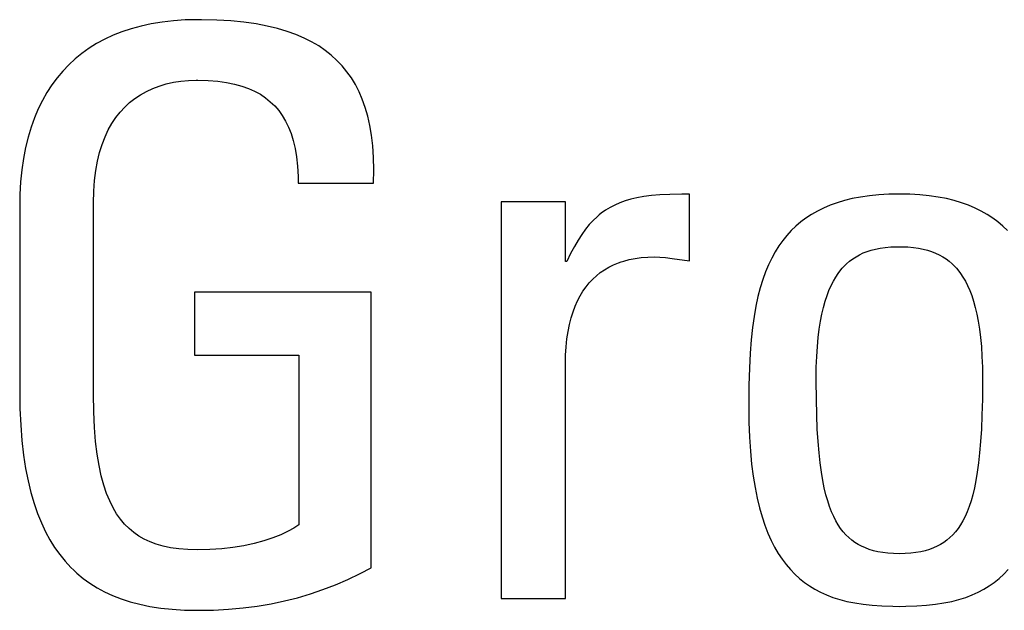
# Model space of a CAD drawing. Header units: millimetres. Extents: x -844 to -217, y -125 to 557.
# Tile 31 of 178: x -591.51 to -588.63, y 171.86 to 173.59. Entities that reach past the tile are written whole.
import ezdxf

# ---------------------------------------------------------------- set-up
doc = ezdxf.new("R2010")
doc.units = ezdxf.units.MM
doc.header["$LTSCALE"] = 23.1
doc.layers.add('R912005577_AM_0', color=7, linetype='CONTINUOUS')

msp = doc.modelspace()

# ---------------------------------------------------------------- linework, layer by layer
at = {"layer": 'R912005577_AM_0', "color": 7}
for p, q in [((-591.1549, 173.5695), (-591.1835, 173.5618)), ((-591.1249, 173.576), (-591.1549, 173.5695)), ((-591.0933, 173.5812), (-591.1249, 173.576)), ((-591.0602, 173.5849), (-591.0933, 173.5812)), ((-591.0254, 173.5872), (-591.0602, 173.5849)), ((-590.989, 173.588), (-591.0254, 173.5872)), ((-590.9785, 173.588), (-590.989, 173.588)), ((-590.9335, 173.5869), (-590.9785, 173.588)), ((-590.8921, 173.5844), (-590.9335, 173.5869)), ((-590.8539, 173.5806), (-590.8921, 173.5844)), ((-590.8187, 173.5756), (-590.8539, 173.5806)), ((-590.7861, 173.5694), (-590.8187, 173.5756)), ((-590.756, 173.5622), (-590.7861, 173.5694)), ((-591.2366, 173.5425), (-591.2611, 173.5311)), ((-591.2107, 173.5527), (-591.2366, 173.5425)), ((-591.1835, 173.5618), (-591.2107, 173.5527)), ((-590.7281, 173.554), (-590.756, 173.5622)), ((-590.7022, 173.5447), (-590.7281, 173.554)), ((-590.6783, 173.5345), (-590.7022, 173.5447)), ((-591.2845, 173.5185), (-591.3066, 173.5047)), ((-591.2611, 173.5311), (-591.2845, 173.5185)), ((-590.6561, 173.5234), (-590.6783, 173.5345)), ((-590.6354, 173.5113), (-590.6561, 173.5234)), ((-590.6163, 173.4983), (-590.6354, 173.5113)), ((-591.3276, 173.4898), (-591.3474, 173.4737)), ((-591.3172, 173.4974), (-591.3276, 173.4898)), ((-591.3066, 173.5047), (-591.3172, 173.4974)), ((-590.5986, 173.4844), (-590.6163, 173.4983)), ((-590.5822, 173.4694), (-590.5986, 173.4844)), ((-591.3661, 173.4565), (-591.3837, 173.4381)), ((-591.3474, 173.4737), (-591.3661, 173.4565)), ((-590.5669, 173.4534), (-590.5822, 173.4694)), ((-590.5598, 173.445), (-590.5669, 173.4534)), ((-591.3837, 173.4381), (-591.4002, 173.4185)), ((-590.5529, 173.4363), (-590.5598, 173.445)), ((-590.54, 173.4181), (-590.5529, 173.4363)), ((-591.4156, 173.3977), (-591.43, 173.3757)), ((-591.4002, 173.4185), (-591.4156, 173.3977)), ((-591.1015, 173.3944), (-591.0812, 173.4005)), ((-591.0812, 173.4005), (-591.0601, 173.4052)), ((-591.0601, 173.4052), (-591.0383, 173.4086)), ((-591.0383, 173.4086), (-591.016, 173.4107)), ((-591.016, 173.4107), (-590.9941, 173.4115)), ((-590.9941, 173.4115), (-590.989, 173.4115)), ((-590.989, 173.4115), (-590.9586, 173.4108)), ((-590.9586, 173.4108), (-590.9307, 173.4086)), ((-590.9307, 173.4086), (-590.9052, 173.405)), ((-590.9052, 173.405), (-590.8818, 173.4003)), ((-590.8818, 173.4003), (-590.8604, 173.3944)), ((-590.5283, 173.3986), (-590.54, 173.4181)), ((-590.5176, 173.3779), (-590.5283, 173.3986)), ((-591.43, 173.3757), (-591.4432, 173.3524)), ((-591.1728, 173.358), (-591.1564, 173.3689)), ((-591.1564, 173.3689), (-591.1391, 173.3786)), ((-591.1391, 173.3786), (-591.1208, 173.3871)), ((-591.1208, 173.3871), (-591.1015, 173.3944)), ((-590.8604, 173.3944), (-590.8407, 173.3874)), ((-590.8407, 173.3874), (-590.8227, 173.3793)), ((-590.8227, 173.3793), (-590.8061, 173.3702)), ((-590.8061, 173.3702), (-590.7909, 173.36)), ((-590.5081, 173.3557), (-590.5176, 173.3779)), ((-591.4432, 173.3524), (-591.4554, 173.3277)), ((-591.2025, 173.3326), (-591.1881, 173.3459)), ((-591.1881, 173.3459), (-591.1728, 173.358)), ((-590.7909, 173.36), (-590.7837, 173.3545)), ((-590.7837, 173.3545), (-590.7769, 173.3487)), ((-590.7769, 173.3487), (-590.7641, 173.3364)), ((-590.4996, 173.332), (-590.5081, 173.3557)), ((-591.4554, 173.3277), (-591.4664, 173.3017)), ((-591.2285, 173.3021), (-591.216, 173.318)), ((-591.216, 173.318), (-591.2025, 173.3326)), ((-590.7641, 173.3364), (-590.7524, 173.3229)), ((-590.7524, 173.3229), (-590.7419, 173.3082)), ((-590.4923, 173.3067), (-590.4996, 173.332)), ((-591.4664, 173.3017), (-591.4763, 173.2743)), ((-591.2505, 173.2661), (-591.24, 173.2848)), ((-591.24, 173.2848), (-591.2285, 173.3021)), ((-590.7419, 173.3082), (-590.7323, 173.2922)), ((-590.7323, 173.2922), (-590.7238, 173.2747)), ((-590.4862, 173.2796), (-590.4923, 173.3067)), ((-590.4813, 173.2505), (-590.4862, 173.2796)), ((-591.4763, 173.2743), (-591.485, 173.2454)), ((-591.2601, 173.2459), (-591.2505, 173.2661)), ((-590.7238, 173.2747), (-590.7163, 173.2557)), ((-590.7163, 173.2557), (-590.7099, 173.235)), ((-591.485, 173.2454), (-591.4925, 173.215)), ((-591.276, 173.2006), (-591.2686, 173.2241)), ((-591.2686, 173.2241), (-591.2601, 173.2459)), ((-590.7099, 173.235), (-590.7045, 173.2123)), ((-590.4776, 173.2193), (-590.4813, 173.2505)), ((-591.4925, 173.215), (-591.4987, 173.1831)), ((-591.2822, 173.1753), (-591.276, 173.2006)), ((-590.7045, 173.2123), (-590.7003, 173.1875)), ((-590.4754, 173.1858), (-590.4776, 173.2193)), ((-591.4987, 173.1831), (-591.5035, 173.1495)), ((-591.2872, 173.148), (-591.2822, 173.1753)), ((-590.7003, 173.1875), (-590.6974, 173.1603)), ((-590.4746, 173.1498), (-590.4754, 173.1858)), ((-591.5035, 173.1495), (-591.507, 173.1143)), ((-591.2909, 173.1187), (-591.2872, 173.148)), ((-590.6974, 173.1603), (-590.6957, 173.1305)), ((-590.4754, 173.1111), (-590.4746, 173.1498)), ((-591.507, 173.1143), (-591.509, 173.0775)), ((-591.2932, 173.0873), (-591.2909, 173.1187)), ((-590.6957, 173.1305), (-590.6955, 173.1111)), ((-590.6955, 173.1111), (-590.4754, 173.1111)), ((-591.294, 173.0537), (-591.2932, 173.0873)), ((-589.6089, 173.0781), (-589.638, 173.0766)), ((-589.5738, 173.0789), (-589.6089, 173.0781)), ((-589.5521, 173.079), (-589.5738, 173.0789)), ((-589.5521, 172.884), (-589.5521, 173.079)), ((-588.9693, 173.0784), (-588.9984, 173.0768)), ((-588.9384, 173.079), (-588.9693, 173.0784)), ((-588.9074, 173.0784), (-588.9384, 173.079)), ((-588.8784, 173.0768), (-588.9074, 173.0784)), ((-591.509, 173.0775), (-591.5095, 173.0469)), ((-591.294, 172.4942), (-591.294, 173.0537)), ((-589.9144, 173.056), (-590.1025, 173.056)), ((-590.1025, 173.056), (-590.1025, 171.898)), ((-589.9144, 172.8818), (-589.9144, 173.056)), ((-589.7557, 173.0531), (-589.7703, 173.0467)), ((-589.7402, 173.0587), (-589.7557, 173.0531)), ((-589.7235, 173.0636), (-589.7402, 173.0587)), ((-589.7054, 173.0679), (-589.7235, 173.0636)), ((-589.6854, 173.0715), (-589.7054, 173.0679)), ((-589.6632, 173.0744), (-589.6854, 173.0715)), ((-589.638, 173.0766), (-589.6632, 173.0744)), ((-589.1203, 173.0536), (-589.1406, 173.0463)), ((-589.0987, 173.06), (-589.1203, 173.0536)), ((-589.0758, 173.0656), (-589.0987, 173.06)), ((-589.0516, 173.0703), (-589.0758, 173.0656)), ((-589.0258, 173.074), (-589.0516, 173.0703)), ((-588.9984, 173.0768), (-589.0258, 173.074)), ((-588.851, 173.074), (-588.8784, 173.0768)), ((-588.8252, 173.0703), (-588.851, 173.074)), ((-588.8009, 173.0656), (-588.8252, 173.0703)), ((-588.778, 173.06), (-588.8009, 173.0656)), ((-588.7565, 173.0536), (-588.778, 173.06)), ((-588.7361, 173.0463), (-588.7565, 173.0536)), ((-591.5095, 173.0469), (-591.5095, 172.5034)), ((-589.8095, 173.0227), (-589.8156, 173.0179)), ((-589.797, 173.0316), (-589.8095, 173.0227)), ((-589.784, 173.0396), (-589.797, 173.0316)), ((-589.7703, 173.0467), (-589.784, 173.0396)), ((-589.1779, 173.0292), (-589.1951, 173.0194)), ((-589.1598, 173.0382), (-589.1779, 173.0292)), ((-589.1406, 173.0463), (-589.1598, 173.0382)), ((-588.7169, 173.0382), (-588.7361, 173.0463)), ((-588.6988, 173.0292), (-588.7169, 173.0382)), ((-588.6817, 173.0194), (-588.6988, 173.0292)), ((-589.8333, 173.0018), (-589.8447, 172.9896)), ((-589.8216, 173.0128), (-589.8333, 173.0018)), ((-589.8156, 173.0179), (-589.8216, 173.0128)), ((-589.2264, 172.9975), (-589.2408, 172.9853)), ((-589.2112, 173.0089), (-589.2264, 172.9975)), ((-589.1951, 173.0194), (-589.2112, 173.0089)), ((-588.6655, 173.0089), (-588.6817, 173.0194)), ((-588.6503, 172.9975), (-588.6655, 173.0089)), ((-588.6359, 172.9853), (-588.6503, 172.9975)), ((-589.8558, 172.9761), (-589.8667, 172.9611)), ((-589.8447, 172.9896), (-589.8558, 172.9761)), ((-589.2544, 172.9722), (-589.2672, 172.9582)), ((-589.2408, 172.9853), (-589.2544, 172.9722)), ((-588.6223, 172.9722), (-588.6359, 172.9853)), ((-589.8775, 172.9444), (-589.8883, 172.9258)), ((-589.8667, 172.9611), (-589.8775, 172.9444)), ((-589.2793, 172.9433), (-589.2907, 172.9273)), ((-589.2672, 172.9582), (-589.2793, 172.9433)), ((-589.8883, 172.9258), (-589.8991, 172.9051)), ((-589.3014, 172.9103), (-589.3114, 172.892)), ((-589.2907, 172.9273), (-589.3014, 172.9103)), ((-589.0548, 172.9018), (-589.044, 172.9069)), ((-589.044, 172.9069), (-589.0327, 172.9113)), ((-589.0327, 172.9113), (-589.0206, 172.9152)), ((-589.0206, 172.9152), (-589.0078, 172.9185)), ((-589.0078, 172.9185), (-588.9941, 172.9211)), ((-588.9941, 172.9211), (-588.9794, 172.9232)), ((-588.9794, 172.9232), (-588.9635, 172.9246)), ((-588.9635, 172.9246), (-588.9464, 172.9252)), ((-588.9464, 172.9252), (-588.9384, 172.9253)), ((-588.9384, 172.9253), (-588.9303, 172.9252)), ((-588.9303, 172.9252), (-588.9132, 172.9246)), ((-588.9132, 172.9246), (-588.8973, 172.9232)), ((-588.8973, 172.9232), (-588.8826, 172.9211)), ((-588.8826, 172.9211), (-588.8689, 172.9185)), ((-588.8689, 172.9185), (-588.8561, 172.9152)), ((-588.8561, 172.9152), (-588.844, 172.9113)), ((-588.844, 172.9113), (-588.8326, 172.9068)), ((-588.8326, 172.9068), (-588.8218, 172.9018)), ((-589.9099, 172.8818), (-589.9144, 172.8818)), ((-589.8991, 172.9051), (-589.9099, 172.8818)), ((-589.7738, 172.8722), (-589.7594, 172.8782)), ((-589.7594, 172.8782), (-589.7518, 172.8808)), ((-589.7518, 172.8808), (-589.7441, 172.8833)), ((-589.7441, 172.8833), (-589.7279, 172.8876)), ((-589.7279, 172.8876), (-589.7107, 172.891)), ((-589.7107, 172.891), (-589.6926, 172.8935)), ((-589.6926, 172.8935), (-589.6733, 172.895)), ((-589.6733, 172.895), (-589.653, 172.8955)), ((-589.653, 172.8955), (-589.6381, 172.895)), ((-589.6381, 172.895), (-589.6221, 172.8935)), ((-589.6221, 172.8935), (-589.6026, 172.8909)), ((-589.6026, 172.8909), (-589.5521, 172.884)), ((-589.3114, 172.892), (-589.3208, 172.8726)), ((-589.0928, 172.8751), (-589.084, 172.8828)), ((-589.084, 172.8828), (-589.0747, 172.8898)), ((-589.0747, 172.8898), (-589.065, 172.8961)), ((-589.065, 172.8961), (-589.0548, 172.9018)), ((-588.8218, 172.9018), (-588.8116, 172.8961)), ((-588.8116, 172.8961), (-588.8019, 172.8897)), ((-588.8019, 172.8897), (-588.7927, 172.8827)), ((-588.7927, 172.8827), (-588.7838, 172.8751)), ((-589.8238, 172.8404), (-589.8124, 172.8496)), ((-589.8124, 172.8496), (-589.8002, 172.8579)), ((-589.8002, 172.8579), (-589.7874, 172.8655)), ((-589.7874, 172.8655), (-589.7738, 172.8722)), ((-589.3295, 172.8517), (-589.3376, 172.8294)), ((-589.3208, 172.8726), (-589.3295, 172.8517)), ((-589.117, 172.8474), (-589.1093, 172.8574)), ((-589.1093, 172.8574), (-589.1053, 172.8621)), ((-589.1053, 172.8621), (-589.1012, 172.8666)), ((-589.1012, 172.8666), (-589.0928, 172.8751)), ((-588.7838, 172.8751), (-588.7754, 172.8666)), ((-588.7754, 172.8666), (-588.7713, 172.8621)), ((-588.7713, 172.8621), (-588.7674, 172.8574)), ((-588.7674, 172.8574), (-588.7597, 172.8473)), ((-589.8541, 172.808), (-589.8446, 172.8197)), ((-589.8446, 172.8197), (-589.8345, 172.8305)), ((-589.8345, 172.8305), (-589.8238, 172.8404)), ((-589.3376, 172.8294), (-589.345, 172.8054)), ((-589.1378, 172.8116), (-589.1312, 172.8245)), ((-589.1312, 172.8245), (-589.1243, 172.8364)), ((-589.1243, 172.8364), (-589.117, 172.8474)), ((-588.7597, 172.8473), (-588.7524, 172.8364)), ((-588.7524, 172.8364), (-588.7454, 172.8245)), ((-588.7454, 172.8245), (-588.7388, 172.8116)), ((-590.4822, 172.7923), (-590.9982, 172.7923)), ((-590.9982, 172.7923), (-590.9982, 172.6089)), ((-590.4822, 171.9875), (-590.4822, 172.7923)), ((-589.8712, 172.7818), (-589.863, 172.7954)), ((-589.863, 172.7954), (-589.8541, 172.808)), ((-589.345, 172.8054), (-589.3517, 172.7796)), ((-589.1498, 172.7824), (-589.144, 172.7976)), ((-589.144, 172.7976), (-589.1378, 172.8116)), ((-588.7388, 172.8116), (-588.7326, 172.7976)), ((-588.7326, 172.7976), (-588.7268, 172.7824)), ((-589.8857, 172.7517), (-589.8788, 172.7673)), ((-589.8788, 172.7673), (-589.8712, 172.7818)), ((-589.3517, 172.7796), (-589.3577, 172.7518)), ((-589.1603, 172.748), (-589.1553, 172.7659)), ((-589.1553, 172.7659), (-589.1498, 172.7824)), ((-588.7268, 172.7824), (-588.7214, 172.7659)), ((-588.7214, 172.7659), (-588.7164, 172.748)), ((-589.8976, 172.7171), (-589.892, 172.7349)), ((-589.892, 172.7349), (-589.8857, 172.7517)), ((-589.3577, 172.7518), (-589.363, 172.7217)), ((-589.1648, 172.7286), (-589.1603, 172.748)), ((-588.7164, 172.748), (-588.7118, 172.7286)), ((-589.9025, 172.698), (-589.8976, 172.7171)), ((-589.363, 172.7217), (-589.3676, 172.689)), ((-589.1725, 172.6849), (-589.1689, 172.7076)), ((-589.1689, 172.7076), (-589.1648, 172.7286)), ((-588.7118, 172.7286), (-588.7077, 172.7076)), ((-588.7077, 172.7076), (-588.7041, 172.6849)), ((-589.9099, 172.656), (-589.9066, 172.6776)), ((-589.9066, 172.6776), (-589.9025, 172.698)), ((-589.3676, 172.689), (-589.3714, 172.6533)), ((-589.1756, 172.6603), (-589.1725, 172.6849)), ((-588.7041, 172.6849), (-588.7011, 172.6603)), ((-589.9123, 172.633), (-589.9099, 172.656)), ((-589.3714, 172.6533), (-589.3745, 172.614)), ((-589.178, 172.6336), (-589.1756, 172.6603)), ((-588.7011, 172.6603), (-588.6986, 172.6336)), ((-589.9138, 172.6087), (-589.9123, 172.633)), ((-589.1799, 172.6048), (-589.178, 172.6336)), ((-588.6986, 172.6336), (-588.6968, 172.6048)), ((-590.9982, 172.6089), (-590.6932, 172.6089)), ((-590.6932, 172.6089), (-590.6932, 172.1136)), ((-589.9144, 172.5829), (-589.9138, 172.6087)), ((-589.3745, 172.614), (-589.3767, 172.5702)), ((-589.181, 172.5737), (-589.1799, 172.6048)), ((-588.6968, 172.6048), (-588.6957, 172.5737)), ((-589.9144, 171.898), (-589.9144, 172.5829)), ((-589.3767, 172.5702), (-589.3781, 172.5206)), ((-589.1814, 172.5401), (-589.181, 172.5737)), ((-588.6957, 172.5737), (-588.6953, 172.5401)), ((-589.1814, 172.5332), (-589.1814, 172.5401)), ((-589.1809, 172.4803), (-589.1814, 172.5332)), ((-588.6953, 172.5329), (-588.6957, 172.4801)), ((-588.6953, 172.5401), (-588.6953, 172.5329)), ((-591.5095, 172.5034), (-591.5088, 172.4528)), ((-589.3781, 172.5206), (-589.3786, 172.4625)), ((-591.2932, 172.4432), (-591.294, 172.4942)), ((-589.1798, 172.4339), (-589.1809, 172.4803)), ((-588.6957, 172.4801), (-588.6968, 172.4338)), ((-591.5088, 172.4528), (-591.5066, 172.4042)), ((-589.3786, 172.4625), (-589.3786, 172.4598)), ((-589.3786, 172.4598), (-589.378, 172.4129)), ((-591.2911, 172.3974), (-591.2932, 172.4432)), ((-589.1781, 172.3928), (-589.1798, 172.4339)), ((-588.6968, 172.4338), (-588.6985, 172.3927)), ((-591.5066, 172.4042), (-591.503, 172.359)), ((-591.2877, 172.3562), (-591.2911, 172.3974)), ((-589.378, 172.4129), (-589.3763, 172.3691)), ((-589.1759, 172.3562), (-589.1781, 172.3928)), ((-588.6985, 172.3927), (-588.7008, 172.3561)), ((-591.503, 172.359), (-591.4982, 172.3169)), ((-589.3763, 172.3691), (-589.3736, 172.3283)), ((-591.2831, 172.3192), (-591.2877, 172.3562)), ((-589.1731, 172.3233), (-589.1759, 172.3562)), ((-588.7008, 172.3561), (-588.7036, 172.3233)), ((-591.4982, 172.3169), (-591.4921, 172.2777)), ((-591.2775, 172.2859), (-591.2831, 172.3192)), ((-589.3736, 172.3283), (-589.37, 172.2903)), ((-589.1699, 172.2938), (-589.1731, 172.3233)), ((-588.7036, 172.3233), (-588.7068, 172.2938)), ((-591.4921, 172.2777), (-591.485, 172.2413)), ((-591.271, 172.2559), (-591.2775, 172.2859)), ((-589.37, 172.2903), (-589.3655, 172.255)), ((-589.1662, 172.2671), (-589.1699, 172.2938)), ((-588.7068, 172.2938), (-588.7104, 172.2671)), ((-591.2636, 172.2289), (-591.271, 172.2559)), ((-589.3655, 172.255), (-589.3601, 172.222)), ((-589.1622, 172.243), (-589.1662, 172.2671)), ((-588.7104, 172.2671), (-588.7145, 172.243)), ((-591.485, 172.2413), (-591.4768, 172.2073)), ((-591.2554, 172.2047), (-591.2636, 172.2289)), ((-589.3601, 172.222), (-589.3539, 172.1914)), ((-589.1577, 172.2211), (-589.1622, 172.243)), ((-589.1529, 172.2012), (-589.1577, 172.2211)), ((-588.719, 172.2211), (-588.7238, 172.2012)), ((-588.7145, 172.243), (-588.719, 172.2211)), ((-591.4768, 172.2073), (-591.4675, 172.1756)), ((-591.2463, 172.1828), (-591.2554, 172.2047)), ((-589.3539, 172.1914), (-589.3471, 172.163)), ((-589.1477, 172.183), (-589.1529, 172.2012)), ((-588.7238, 172.2012), (-588.7289, 172.183)), ((-591.4675, 172.1756), (-591.4573, 172.1461)), ((-591.2366, 172.1631), (-591.2463, 172.1828)), ((-591.2261, 172.1454), (-591.2366, 172.1631)), ((-589.3471, 172.163), (-589.3395, 172.1365)), ((-589.1422, 172.1665), (-589.1477, 172.183)), ((-589.1364, 172.1514), (-589.1422, 172.1665)), ((-588.7344, 172.1665), (-588.7403, 172.1514)), ((-588.7289, 172.183), (-588.7344, 172.1665)), ((-591.4573, 172.1461), (-591.4462, 172.1187)), ((-591.2148, 172.1294), (-591.2261, 172.1454)), ((-591.2027, 172.115), (-591.2148, 172.1294)), ((-589.3395, 172.1365), (-589.3313, 172.1119)), ((-589.1303, 172.1376), (-589.1364, 172.1514)), ((-589.1238, 172.125), (-589.1303, 172.1376)), ((-588.7464, 172.1376), (-588.7529, 172.125)), ((-588.7403, 172.1514), (-588.7464, 172.1376)), ((-591.4462, 172.1187), (-591.4341, 172.093)), ((-591.1898, 172.102), (-591.2027, 172.115)), ((-591.176, 172.0905), (-591.1898, 172.102)), ((-590.708, 172.1037), (-590.725, 172.0943)), ((-590.6932, 172.1136), (-590.708, 172.1037)), ((-589.3313, 172.1119), (-589.3224, 172.0891)), ((-589.117, 172.1134), (-589.1238, 172.125)), ((-589.1099, 172.1028), (-589.117, 172.1134)), ((-589.1024, 172.0931), (-589.1099, 172.1028)), ((-588.7668, 172.1028), (-588.7743, 172.0931)), ((-588.7597, 172.1134), (-588.7668, 172.1028)), ((-588.7529, 172.125), (-588.7597, 172.1134)), ((-591.4341, 172.093), (-591.4211, 172.0692)), ((-591.1613, 172.0802), (-591.176, 172.0905)), ((-591.1455, 172.0712), (-591.1613, 172.0802)), ((-591.1285, 172.0633), (-591.1455, 172.0712)), ((-590.77, 172.0748), (-590.7962, 172.0662)), ((-590.7462, 172.0843), (-590.77, 172.0748)), ((-590.725, 172.0943), (-590.7462, 172.0843)), ((-589.3224, 172.0891), (-589.3129, 172.0678)), ((-589.0945, 172.0842), (-589.1024, 172.0931)), ((-589.0863, 172.0761), (-589.0945, 172.0842)), ((-589.0776, 172.0687), (-589.0863, 172.0761)), ((-588.7905, 172.0761), (-588.7992, 172.0687)), ((-588.7822, 172.0842), (-588.7905, 172.0761)), ((-588.7743, 172.0931), (-588.7822, 172.0842)), ((-591.4211, 172.0692), (-591.4073, 172.0469)), ((-591.4073, 172.0469), (-591.3925, 172.0262)), ((-591.1101, 172.0565), (-591.1285, 172.0633)), ((-591.0902, 172.0508), (-591.1101, 172.0565)), ((-591.0684, 172.0463), (-591.0902, 172.0508)), ((-591.0444, 172.043), (-591.0684, 172.0463)), ((-591.018, 172.0409), (-591.0444, 172.043)), ((-590.919, 172.0433), (-590.9534, 172.041)), ((-590.886, 172.047), (-590.919, 172.0433)), ((-590.8544, 172.0522), (-590.886, 172.047)), ((-590.8244, 172.0586), (-590.8544, 172.0522)), ((-590.7962, 172.0662), (-590.8244, 172.0586)), ((-589.3129, 172.0678), (-589.3029, 172.0481)), ((-589.3029, 172.0481), (-589.2922, 172.0298)), ((-589.0684, 172.0619), (-589.0776, 172.0687)), ((-589.0587, 172.0558), (-589.0684, 172.0619)), ((-589.0485, 172.0504), (-589.0587, 172.0558)), ((-589.0377, 172.0455), (-589.0485, 172.0504)), ((-589.0263, 172.0412), (-589.0377, 172.0455)), ((-588.839, 172.0455), (-588.8505, 172.0412)), ((-588.8282, 172.0504), (-588.839, 172.0455)), ((-588.818, 172.0558), (-588.8282, 172.0504)), ((-588.8083, 172.0619), (-588.818, 172.0558)), ((-588.7992, 172.0687), (-588.8083, 172.0619)), ((-591.3925, 172.0262), (-591.3768, 172.0069)), ((-590.989, 172.0402), (-591.018, 172.0409)), ((-590.9534, 172.041), (-590.989, 172.0402)), ((-589.2922, 172.0298), (-589.281, 172.0128)), ((-589.0141, 172.0375), (-589.0263, 172.0412)), ((-589.001, 172.0345), (-589.0141, 172.0375)), ((-588.987, 172.032), (-589.001, 172.0345)), ((-588.972, 172.0302), (-588.987, 172.032)), ((-588.9559, 172.0291), (-588.972, 172.0302)), ((-588.9384, 172.0287), (-588.9559, 172.0291)), ((-588.9209, 172.0291), (-588.9384, 172.0287)), ((-588.9047, 172.0302), (-588.9209, 172.0291)), ((-588.8897, 172.032), (-588.9047, 172.0302)), ((-588.8757, 172.0345), (-588.8897, 172.032)), ((-588.8627, 172.0375), (-588.8757, 172.0345)), ((-588.8505, 172.0412), (-588.8627, 172.0375)), ((-591.3768, 172.0069), (-591.3601, 171.9889)), ((-591.3601, 171.9889), (-591.3514, 171.9804)), ((-590.5139, 171.971), (-590.4822, 171.9875)), ((-589.281, 172.0128), (-589.2692, 171.9971)), ((-589.2692, 171.9971), (-589.2568, 171.9825)), ((-591.3514, 171.9804), (-591.3425, 171.9722)), ((-591.3425, 171.9722), (-591.3238, 171.9568)), ((-591.3238, 171.9568), (-591.3041, 171.9426)), ((-590.5502, 171.9536), (-590.5139, 171.971)), ((-589.2568, 171.9825), (-589.2438, 171.9691)), ((-589.2438, 171.9691), (-589.2302, 171.9566)), ((-589.2302, 171.9566), (-589.2159, 171.9452)), ((-588.6608, 171.9452), (-588.6465, 171.9567)), ((-588.6465, 171.9567), (-588.6328, 171.9691)), ((-588.6328, 171.9691), (-588.6198, 171.9825)), ((-591.3041, 171.9426), (-591.2832, 171.9295)), ((-591.2832, 171.9295), (-591.2612, 171.9176)), ((-590.623, 171.924), (-590.5865, 171.938)), ((-590.5865, 171.938), (-590.5502, 171.9536)), ((-589.2159, 171.9452), (-589.2009, 171.9347)), ((-589.2009, 171.9347), (-589.1851, 171.9251)), ((-588.6916, 171.9251), (-588.6758, 171.9347)), ((-588.6758, 171.9347), (-588.6608, 171.9452)), ((-591.2612, 171.9176), (-591.2378, 171.9068)), ((-591.2378, 171.9068), (-591.213, 171.8972)), ((-590.7356, 171.8908), (-590.6974, 171.9004)), ((-590.6974, 171.9004), (-590.6599, 171.9115)), ((-590.6599, 171.9115), (-590.623, 171.924)), ((-589.1851, 171.9251), (-589.1685, 171.9164)), ((-589.1685, 171.9164), (-589.1509, 171.9084)), ((-589.1509, 171.9084), (-589.1323, 171.9014)), ((-589.1323, 171.9014), (-589.1125, 171.8951)), ((-588.7642, 171.8951), (-588.7444, 171.9014)), ((-588.7444, 171.9014), (-588.7258, 171.9085)), ((-588.7258, 171.9085), (-588.7082, 171.9164)), ((-588.7082, 171.9164), (-588.6916, 171.9251)), ((-591.213, 171.8972), (-591.1867, 171.8887)), ((-591.1867, 171.8887), (-591.1588, 171.8813)), ((-591.1588, 171.8813), (-591.129, 171.8751)), ((-591.129, 171.8751), (-591.0973, 171.8702)), ((-591.0973, 171.8702), (-591.0636, 171.8666)), ((-590.8991, 171.8668), (-590.8564, 171.8706)), ((-590.8564, 171.8706), (-590.815, 171.8759)), ((-590.815, 171.8759), (-590.7748, 171.8827)), ((-590.7748, 171.8827), (-590.7356, 171.8908)), ((-590.1025, 171.898), (-589.9144, 171.898)), ((-589.1125, 171.8951), (-589.0914, 171.8897)), ((-589.0914, 171.8897), (-589.0688, 171.885)), ((-589.0688, 171.885), (-589.0445, 171.8813)), ((-589.0445, 171.8813), (-589.0181, 171.8783)), ((-589.0181, 171.8783), (-588.9894, 171.8763)), ((-588.9894, 171.8763), (-588.9576, 171.8753)), ((-588.9576, 171.8753), (-588.9384, 171.8751)), ((-588.9384, 171.8751), (-588.9191, 171.8753)), ((-588.9191, 171.8753), (-588.8873, 171.8763)), ((-588.8873, 171.8763), (-588.8585, 171.8784)), ((-588.8585, 171.8784), (-588.8322, 171.8813)), ((-588.8322, 171.8813), (-588.8079, 171.885)), ((-588.8079, 171.885), (-588.7853, 171.8897)), ((-588.7853, 171.8897), (-588.7642, 171.8951)), ((-591.0636, 171.8666), (-591.0275, 171.8644)), ((-591.0275, 171.8644), (-590.989, 171.8636)), ((-590.989, 171.8636), (-590.9432, 171.8644)), ((-590.9432, 171.8644), (-590.8991, 171.8668))]:
    msp.add_line(p, q, dxfattribs=at)

doc.saveas('drawing.dxf')
